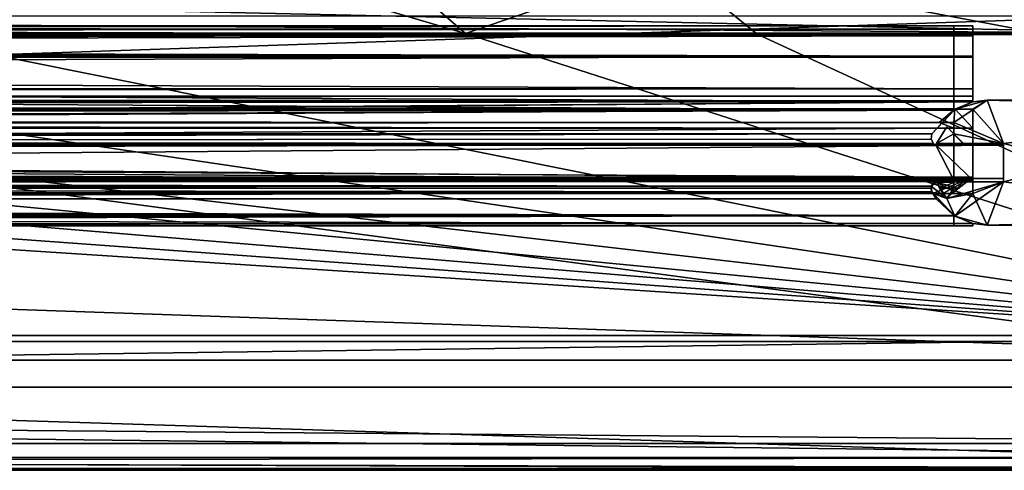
# Model space of a CAD drawing. Header units: metres. Extents: x -1204 to 0, y -809 to 0.
# Tile 54 of 118: x -189 to -71, y -804 to -750. Entities that reach past the tile are written whole.
import ezdxf

# ---------------------------------------------------------------- set-up
doc = ezdxf.new("R2010")
doc.units = ezdxf.units.M

msp = doc.modelspace()

# ---------------------------------------------------------------- linework, layer by layer
at = {"layer": 'Object 2'}
for points in [[(-317.021149, -753.244812, 90), (-570.615173, -638.481506, 90), (-10, -10, 90)], [(-10.00001, -794.032166, 90), (-317.021149, -753.244812, 90), (-10, -10, 90)], [(-95.372192, -702.010315, 107.769424), (-105.127403, -708.820801, 107.650551), (-61.035404, -750.792175, 163.059708)], [(-57.068817, -748.132385, 163.059708), (-95.372192, -702.010315, 107.769424), (-61.035404, -750.792175, 163.059708)], [(-61.035404, -750.792175, 163.059708), (-105.127403, -708.820801, 107.650551), (-90.526062, -732.367065, 135.91748)], [(-1149.262329, -743.982178, 2076.827881), (-51.719181, -751.484314, 2065.953125), (-1141.275513, -727.359314, 2097.685059)], [(-51.719181, -751.484314, 2065.953125), (-54.779949, -743.982178, 2076.827881), (-1141.275513, -727.359314, 2097.685059)], [(-61.035404, -750.792175, 163.059708), (-90.526062, -732.367065, 135.91748), (-77.483368, -742.462708, 150.082535)], [(-218.282898, -737.833801, 135.357391), (-205.986313, -751.387878, 163.059708), (-186.332962, -736.607117, 135.495819)], [(-205.986313, -751.387878, 163.059708), (-135.64946, -751.551025, 163.059708), (-186.332962, -736.607117, 135.495819)], [(-186.332962, -736.607117, 135.495819), (-135.64946, -751.551025, 163.059708), (-144.62059, -743.710754, 149.8396)], [(-111.026794, -743.107056, 149.961746), (-65.539787, -751.714417, 163.059708), (-77.483368, -742.462708, 150.082535)], [(-65.539787, -751.714417, 163.059708), (-61.035404, -750.792175, 163.059708), (-77.483368, -742.462708, 150.082535)], [(-135.64946, -751.551025, 163.059708), (-111.026794, -743.107056, 149.961746), (-144.62059, -743.710754, 149.8396)], [(-135.64946, -751.551025, 163.059708), (-100.566368, -751.633057, 163.059708), (-111.026794, -743.107056, 149.961746)], [(-100.566368, -751.633057, 163.059708), (-65.539787, -751.714417, 163.059708), (-111.026794, -743.107056, 149.961746)], [(-1149.262329, -743.982178, 2076.827881), (-1152.32312, -751.484314, 2065.953125), (-51.719181, -751.484314, 2065.953125)], [(-1149.852295, -749.425964, 2063.697266), (-54.190041, -749.425964, 2063.697266), (-1188.021118, -787.816101, 2063.697266)], [(-1188.021118, -787.816101, 2063.697266), (-54.190041, -749.425964, 2063.697266), (-16.021164, -787.816101, 2063.697266)], [(-20.4216, -788.570801, 163.059708), (-602.021118, -750.745911, 163.059708), (-1183.620728, -788.570801, 163.059708)], [(-1123.919678, -750.624207, 185.382187), (-1123.919678, -751.62677, 188.457642), (-74.641159, -750.624207, 185.382187)], [(-1123.919678, -751.62677, 188.457642), (-74.641159, -751.62677, 188.457642), (-74.641159, -750.624207, 185.382187)], [(-1123.919678, -751.004761, 184.657867), (-1123.919678, -750.624207, 185.382187), (-74.641159, -751.004761, 184.657867)], [(-1123.919678, -750.624207, 185.382187), (-74.641159, -750.624207, 185.382187), (-74.641159, -751.004761, 184.657867)], [(-1123.919678, -750.624207, 2040.739624), (-1123.919678, -751.004761, 2041.463989), (-76.91964, -750.624207, 2040.739624)], [(-1123.919678, -751.004761, 2041.463989), (-76.91964, -751.004395, 2041.463745), (-76.91964, -750.624207, 2040.739624)], [(-1123.919678, -751.626465, 2037.664551), (-1123.919678, -750.624207, 2040.739624), (-76.91964, -751.62677, 2037.664185)], [(-1123.919678, -750.624207, 2040.739624), (-76.91964, -750.624207, 2040.739624), (-76.91964, -751.62677, 2037.664185)], [(-539.828247, -750.770935, 163.059708), (-602.021118, -750.745911, 163.059708), (-20.4216, -788.570801, 163.059708)], [(-476.019775, -750.842957, 163.059708), (-539.828247, -750.770935, 163.059708), (-20.4216, -788.570801, 163.059708)], [(-411.822815, -750.949463, 163.059708), (-476.019775, -750.842957, 163.059708), (-20.4216, -788.570801, 163.059708)], [(-76.91964, -750.624207, 2040.739624), (-76.91964, -751.820801, 2040.560913), (-76.91964, -751.62677, 2037.664185)], [(-76.91964, -750.624207, 2040.739624), (-76.91964, -751.004395, 2041.463745), (-76.91964, -751.820801, 2040.560913)], [(-74.641159, -750.624207, 185.382187), (-74.641159, -751.62677, 188.457642), (-74.641159, -751.004761, 184.657867)], [(-13.021163, -790.816101, 2065.953125), (-1152.32312, -751.484314, 2065.953125), (-1191.021118, -790.816101, 2065.953125)], [(-51.719181, -751.484314, 2065.953125), (-1152.32312, -751.484314, 2065.953125), (-13.021163, -790.816101, 2065.953125)], [(-1123.919678, -751.004761, 2041.463989), (-1123.919678, -751.820801, 2041.410889), (-76.91964, -751.004395, 2041.463745)], [(-1123.919678, -751.820801, 2041.410889), (-76.91964, -751.820801, 2041.410889), (-76.91964, -751.004395, 2041.463745)], [(-1123.919678, -751.820801, 184.710861), (-1123.919678, -751.004761, 184.657867), (-74.641159, -751.820801, 184.710861)], [(-1123.919678, -751.004761, 184.657867), (-74.641159, -751.004761, 184.657867), (-74.641159, -751.820801, 184.710861)], [(-1123.919678, -754.373535, 2035.957397), (-1123.919678, -751.626465, 2037.664551), (-76.91964, -754.373535, 2035.957397)], [(-1123.919678, -751.626465, 2037.664551), (-76.91964, -751.62677, 2037.664185), (-76.91964, -754.373535, 2035.957397)], [(-1123.919678, -751.62677, 188.457642), (-1123.919678, -754.373535, 190.164413), (-74.641159, -751.62677, 188.457642)], [(-1123.919678, -754.373535, 190.164413), (-74.641159, -754.373535, 190.164413), (-74.641159, -751.62677, 188.457642)], [(-74.641159, -751.820801, 184.710861), (-74.641159, -751.820801, 185.560898), (-1123.919678, -751.820801, 184.710861)], [(-74.641159, -751.820801, 185.560898), (-1123.919678, -751.820801, 185.560898), (-1123.919678, -751.820801, 184.710861)], [(-1123.919678, -754.269958, 188.8918), (-1123.919678, -751.820801, 185.560898), (-74.641159, -754.269958, 188.8918)], [(-1123.919678, -751.820801, 185.560898), (-74.641159, -751.820801, 185.560898), (-74.641159, -754.269958, 188.8918)], [(-1123.919678, -751.820801, 2040.560913), (-1123.919678, -754.270386, 2037.229858), (-76.91964, -751.820801, 2040.560913)], [(-1123.919678, -754.270386, 2037.229858), (-76.91964, -754.269958, 2037.22998), (-76.91964, -751.820801, 2040.560913)], [(-76.91964, -751.820801, 2041.410889), (-1123.919678, -751.820801, 2041.410889), (-76.91964, -751.820801, 2040.560913)], [(-1123.919678, -751.820801, 2041.410889), (-1123.919678, -751.820801, 2040.560913), (-76.91964, -751.820801, 2040.560913)], [(-344.631775, -751.082642, 163.059708), (-411.822815, -750.949463, 163.059708), (-20.4216, -788.570801, 163.059708)], [(-20.4216, -788.570801, 163.059708), (-274.130463, -751.234314, 163.059708), (-344.631775, -751.082642, 163.059708)], [(-205.986313, -751.387878, 163.059708), (-274.130463, -751.234314, 163.059708), (-20.4216, -788.570801, 163.059708)], [(-135.64946, -751.551025, 163.059708), (-205.986313, -751.387878, 163.059708), (-20.4216, -788.570801, 163.059708)], [(-20.4216, -788.570801, 163.059708), (-100.566368, -751.633057, 163.059708), (-135.64946, -751.551025, 163.059708)], [(-65.539787, -751.714417, 163.059708), (-100.566368, -751.633057, 163.059708), (-20.4216, -788.570801, 163.059708)], [(-76.91964, -751.004395, 2041.463745), (-76.91964, -751.820801, 2041.410889), (-76.91964, -751.820801, 2040.560913)], [(-76.91964, -751.820801, 2040.560913), (-76.91964, -754.269958, 2037.22998), (-76.91964, -751.62677, 2037.664185)], [(-76.91964, -751.62677, 2037.664185), (-76.91964, -754.269958, 2037.22998), (-76.91964, -754.373535, 2035.957397)], [(-74.641159, -751.62677, 188.457642), (-74.641159, -751.820801, 185.560898), (-74.641159, -751.004761, 184.657867)], [(-74.641159, -751.004761, 184.657867), (-74.641159, -751.820801, 185.560898), (-74.641159, -751.820801, 184.710861)], [(-74.641159, -751.820801, 185.560898), (-74.641159, -751.62677, 188.457642), (-74.641159, -754.269958, 188.8918)], [(-74.641159, -751.62677, 188.457642), (-74.641159, -754.373535, 190.164413), (-74.641159, -754.269958, 188.8918)], [(-10.00001, -794.032166, 90), (-317.021149, -794.032166, 90), (-317.021149, -753.244812, 90)], [(-1123.919678, -758.187866, 187.568405), (-1123.919678, -754.269958, 188.8918), (-74.641159, -758.187866, 187.568405)], [(-1123.919678, -754.269958, 188.8918), (-74.641159, -754.269958, 188.8918), (-74.641159, -758.187866, 187.568405)], [(-1123.919678, -754.270386, 2037.229858), (-1123.919678, -758.187866, 2038.553345), (-76.91964, -754.269958, 2037.22998)], [(-1123.919678, -758.187866, 2038.553345), (-76.91964, -758.187866, 2038.553345), (-76.91964, -754.269958, 2037.22998)], [(-593.41687, -763.453979, 191.765549), (-74.641159, -759.770447, 191.116043), (-1123.919678, -754.373535, 190.164413)], [(-1123.919678, -754.373535, 190.164413), (-74.641159, -759.770447, 191.116043), (-74.641159, -754.373535, 190.164413)], [(-76.91964, -754.373535, 2035.957397), (-76.91964, -760.737488, 2034.835205), (-1123.919678, -754.373535, 2035.957397)], [(-76.91964, -760.737488, 2034.835205), (-1123.919678, -764.755188, 2034.126831), (-1123.919678, -754.373535, 2035.957397)], [(-76.91964, -754.269958, 2037.22998), (-76.91964, -758.187866, 2038.553345), (-76.91964, -754.373535, 2035.957397)], [(-76.91964, -754.373535, 2035.957397), (-76.91964, -758.187866, 2038.553345), (-76.91964, -760.737488, 2034.835205)], [(-74.641159, -754.269958, 188.8918), (-74.641159, -754.373535, 190.164413), (-74.641159, -758.187866, 187.568405)], [(-74.641159, -754.373535, 190.164413), (-74.641159, -759.770447, 191.116043), (-74.641159, -758.187866, 187.568405)], [(-74.641159, -759.078247, 186.296738), (-1123.919678, -759.078247, 186.296738), (-74.641159, -758.187866, 187.568405)], [(-1123.919678, -759.078247, 186.296738), (-1123.919678, -758.187866, 187.568405), (-74.641159, -758.187866, 187.568405)], [(-76.91964, -759.078247, 2039.825073), (-76.91964, -758.187866, 2038.553345), (-1123.919678, -759.078247, 2039.825073)], [(-76.91964, -758.187866, 2038.553345), (-1123.919678, -758.187866, 2038.553345), (-1123.919678, -759.078247, 2039.825073)], [(-1123.919678, -759.620789, 184.576035), (-1123.919678, -759.078247, 186.296738), (-74.641159, -759.620789, 184.576035)], [(-1123.919678, -759.078247, 186.296738), (-74.641159, -759.078247, 186.296738), (-74.641159, -759.620789, 184.576035)], [(-1123.919678, -759.078247, 2039.825073), (-1123.919678, -759.620789, 2041.545776), (-76.91964, -759.078247, 2039.825073)], [(-1123.919678, -759.620789, 2041.545776), (-76.91964, -759.620789, 2041.545776), (-76.91964, -759.078247, 2039.825073)], [(-76.91964, -758.187866, 2038.553345), (-76.91964, -759.078247, 2039.825073), (-76.91964, -760.737488, 2034.835205)], [(-76.91964, -760.737488, 2034.835205), (-76.91964, -759.078247, 2039.825073), (-76.91964, -759.620789, 2041.545776)], [(-74.641159, -758.187866, 187.568405), (-74.641159, -759.770447, 191.116043), (-74.641159, -759.078247, 186.296738)], [(-74.641159, -759.770447, 191.116043), (-74.641159, -759.620789, 184.576035), (-74.641159, -759.078247, 186.296738)], [(-74.641159, -759.620789, 166.060898), (-1123.919678, -759.620789, 166.060898), (-74.641159, -759.620789, 184.576035)], [(-1123.919678, -759.620789, 166.060898), (-1123.919678, -759.620789, 184.576035), (-74.641159, -759.620789, 184.576035)], [(-1123.919678, -760.602539, 163.762939), (-1123.919678, -759.620789, 166.060898), (-74.641159, -759.770447, 165.075317)], [(-1123.919678, -759.620789, 166.060898), (-74.641159, -759.620789, 166.060898), (-74.641159, -759.770447, 165.075317)], [(-76.91964, -759.620789, 2060.060791), (-1123.919678, -759.620789, 2060.060791), (-76.91964, -760.602539, 2062.358887)], [(-1123.919678, -759.620789, 2060.060791), (-1123.919678, -761.697449, 2063.060791), (-76.91964, -760.602539, 2062.358887)], [(-76.91964, -759.620789, 2060.060791), (-76.91964, -759.620789, 2041.545776), (-1123.919678, -759.620789, 2060.060791)], [(-76.91964, -759.620789, 2041.545776), (-1123.919678, -759.620789, 2041.545776), (-1123.919678, -759.620789, 2060.060791)], [(-1123.919678, -760.602539, 163.762939), (-74.641159, -759.770447, 165.075317), (-76.751411, -760.634094, 163.732895)], [(-593.41687, -763.453979, 191.765549), (-566.941956, -763.453979, 191.765549), (-74.641159, -759.770447, 191.116043)], [(-566.941956, -763.453979, 191.765549), (-76.788338, -760.656189, 191.272217), (-74.641159, -759.770447, 191.116043)], [(-72.909111, -759.570801, 2063.217529), (-76.91964, -762.256775, 2063.217529), (-70.91964, -764.770813, 2063.217529)], [(-72.909111, -759.570801, 2063.217529), (-76.786171, -760.654968, 2063.217529), (-76.91964, -762.256775, 2063.217529)], [(-76.91964, -760.737488, 2034.835205), (-76.91964, -759.620789, 2041.545776), (-76.91964, -760.737488, 2062.482178)], [(-76.91964, -759.620789, 2041.545776), (-76.91964, -759.620789, 2060.060791), (-76.91964, -760.737488, 2062.482178)], [(-76.91964, -760.737488, 2062.482178), (-76.91964, -759.620789, 2060.060791), (-76.91964, -760.602539, 2062.358887)], [(-76.788338, -760.656189, 191.272217), (-76.786171, -760.654968, 2063.217529), (-74.641159, -759.770447, 191.116043)], [(-76.786171, -760.654968, 2063.217529), (-72.909111, -759.570801, 2063.217529), (-74.641159, -759.770447, 191.116043)], [(-76.751411, -760.634094, 163.732895), (-74.641159, -759.770447, 165.075317), (-72.909111, -759.570801, 163.732895)], [(-74.641159, -760.634094, 163.732895), (-76.751411, -760.634094, 163.732895), (-72.909111, -759.570801, 163.732895)], [(-74.641159, -759.770447, 191.116043), (-72.909111, -759.570801, 2063.217529), (-72.909111, -759.570801, 163.732895)], [(-74.641159, -759.770447, 165.075317), (-74.641159, -759.770447, 191.116043), (-72.909111, -759.570801, 163.732895)], [(-74.641159, -760.634094, 163.732895), (-72.909111, -759.570801, 163.732895), (-70.91964, -764.770813, 163.732895)], [(-74.641159, -759.770447, 191.116043), (-74.641159, -759.770447, 165.075317), (-74.641159, -759.620789, 184.576035)], [(-74.641159, -759.770447, 165.075317), (-74.641159, -759.620789, 166.060898), (-74.641159, -759.620789, 184.576035)], [(-32.4216, -759.570801, 2063.217529), (-72.909111, -759.570801, 2063.217529), (-36.419636, -760.570801, 2063.217529)], [(-36.419636, -760.570801, 2063.217529), (-72.909111, -759.570801, 2063.217529), (-70.91964, -764.770813, 2063.217529)], [(-36.419636, -760.570801, 163.732895), (-72.909111, -759.570801, 163.732895), (-32.4216, -759.570801, 163.732895)], [(-72.909111, -759.570801, 163.732895), (-36.419636, -760.570801, 163.732895), (-70.91964, -764.770813, 163.732895)], [(-72.909111, -759.570801, 163.732895), (-72.909111, -759.570801, 2063.217529), (-32.4216, -759.570801, 163.732895)], [(-72.909111, -759.570801, 2063.217529), (-32.4216, -759.570801, 2063.217529), (-32.4216, -759.570801, 163.732895)], [(-1123.919678, -761.697388, 163.060898), (-1123.919678, -760.602539, 163.762939), (-76.751411, -760.634094, 163.732895)], [(-1123.919678, -761.697449, 2063.060791), (-76.91964, -760.737488, 2062.482178), (-76.91964, -760.602539, 2062.358887)], [(-1123.919678, -761.697388, 163.060898), (-76.751411, -760.634094, 163.732895), (-74.641159, -762.933899, 162.8629)], [(-78.664642, -762.256775, 2063.217529), (-76.91964, -760.737488, 2062.482178), (-1123.919678, -761.697449, 2063.060791)], [(-76.91964, -760.737488, 2034.835205), (-79.548393, -763.582275, 2034.333618), (-1123.919678, -764.755188, 2034.126831)], [(-76.788338, -760.656189, 191.272217), (-566.941956, -763.453979, 191.765549), (-79.548393, -763.582275, 191.788162)], [(-76.91964, -760.737488, 2034.835205), (-76.788338, -760.656189, 191.272217), (-79.548393, -763.582275, 2034.333618)], [(-76.788338, -760.656189, 191.272217), (-79.548393, -763.582275, 191.788162), (-79.548393, -763.582275, 2034.333618)], [(-76.91964, -760.737488, 2062.482178), (-78.664642, -762.256775, 2063.217529), (-76.786171, -760.654968, 2063.217529)], [(-76.786171, -760.654968, 2063.217529), (-78.664642, -762.256775, 2063.217529), (-76.91964, -762.256775, 2063.217529)], [(-76.91964, -760.737488, 2062.482178), (-76.786171, -760.654968, 2063.217529), (-76.91964, -760.737488, 2034.835205)], [(-76.786171, -760.654968, 2063.217529), (-76.788338, -760.656189, 191.272217), (-76.91964, -760.737488, 2034.835205)], [(-74.641159, -762.933899, 162.8629), (-76.751411, -760.634094, 163.732895), (-74.641159, -760.634094, 163.732895)], [(-74.641159, -762.933899, 162.8629), (-74.641159, -760.634094, 163.732895), (-74.641159, -764.770813, 163.732895)], [(-74.641159, -764.770813, 163.732895), (-74.641159, -760.634094, 163.732895), (-70.91964, -764.770813, 163.732895)], [(-70.91964, -764.770813, 2063.217529), (-70.91964, -769.370789, 2063.217529), (-36.419636, -760.570801, 2063.217529)], [(-70.91964, -769.370789, 2063.217529), (-36.419636, -773.570801, 2063.217529), (-36.419636, -760.570801, 2063.217529)], [(-36.419636, -760.570801, 163.732895), (-36.419636, -773.570801, 163.732895), (-70.91964, -764.770813, 163.732895)], [(-1123.919678, -762.933899, 162.8629), (-1123.919678, -761.697388, 163.060898), (-74.641159, -762.933899, 162.8629)], [(-1123.919678, -762.933899, 2063.258789), (-78.664642, -762.256775, 2063.217529), (-1123.919678, -761.697449, 2063.060791)], [(-78.664642, -762.256775, 2063.217529), (-1123.919678, -762.933899, 2063.258789), (-76.91964, -762.933899, 2063.258789)], [(-78.977776, -764.742432, 191.992737), (-77.770744, -762.756531, 191.642578), (-78.977776, -764.742432, 2034.129028)], [(-77.770744, -762.756531, 191.642578), (-77.770744, -762.756531, 2034.479248), (-78.977776, -764.742432, 2034.129028)], [(-75.772171, -764.755188, 191.99498), (-77.770744, -762.756531, 191.642578), (-78.977776, -764.742432, 191.992737)], [(-78.977776, -764.742432, 2034.129028), (-77.770744, -762.756531, 2034.479248), (-76.91964, -763.607666, 2034.329102)], [(-76.91964, -762.256775, 2063.217529), (-78.664642, -762.256775, 2063.217529), (-76.91964, -762.933899, 2063.258789)], [(-77.770744, -762.756531, 2034.479248), (-77.770744, -762.756531, 191.642578), (-76.91964, -763.607666, 2034.329102)], [(-77.770744, -762.756531, 191.642578), (-75.772171, -764.755188, 191.99498), (-76.91964, -763.607666, 2034.329102)], [(-76.91964, -762.256775, 2063.217529), (-76.91964, -762.933899, 2063.258789), (-76.91964, -763.607666, 2063.217529)], [(-70.91964, -764.770813, 2063.217529), (-76.91964, -762.256775, 2063.217529), (-76.91964, -763.607666, 2063.217529)], [(-74.641159, -762.933899, 162.8629), (-74.641159, -768.796997, 162.8629), (-1123.919678, -762.933899, 162.8629)], [(-74.641159, -768.796997, 162.8629), (-1123.919678, -768.796997, 162.8629), (-1123.919678, -762.933899, 162.8629)], [(-76.91964, -768.796997, 2063.258789), (-76.91964, -762.933899, 2063.258789), (-1123.919678, -768.796997, 2063.258789)], [(-76.91964, -762.933899, 2063.258789), (-1123.919678, -762.933899, 2063.258789), (-1123.919678, -768.796997, 2063.258789)], [(-79.548393, -763.582275, 2034.333618), (-79.641159, -764.25061, 2034.21582), (-1123.919678, -764.755188, 2034.126831)], [(-566.941956, -763.453979, 191.765549), (-566.290894, -764.488098, 191.947891), (-79.548393, -763.582275, 191.788162)], [(-79.548393, -763.582275, 191.788162), (-566.290894, -764.488098, 191.947891), (-79.641159, -764.25061, 191.906021)], [(-79.548393, -763.582275, 2034.333618), (-79.548393, -763.582275, 191.788162), (-79.641159, -764.25061, 2034.21582)], [(-79.548393, -763.582275, 191.788162), (-79.641159, -764.25061, 191.906021), (-79.641159, -764.25061, 2034.21582)], [(-78.977776, -764.742432, 2034.129028), (-76.91964, -763.607666, 2034.329102), (-76.91964, -764.755188, 2034.126831)], [(-76.91964, -762.933899, 2063.258789), (-76.91964, -768.796997, 2063.258789), (-76.91964, -763.607666, 2063.217529)], [(-76.91964, -763.607666, 2034.329102), (-75.772171, -764.755188, 191.99498), (-75.756523, -764.770813, 2063.217529)], [(-75.756523, -764.770813, 2063.217529), (-76.91964, -763.607666, 2063.217529), (-76.91964, -763.607666, 2034.329102)], [(-76.91964, -763.607666, 2034.329102), (-76.91964, -763.607666, 2063.217529), (-76.91964, -764.755188, 2034.126831)], [(-76.91964, -763.607666, 2063.217529), (-76.91964, -768.796997, 2063.258789), (-76.91964, -764.755188, 2034.126831)], [(-76.91964, -763.607666, 2063.217529), (-75.756523, -764.770813, 2063.217529), (-70.91964, -764.770813, 2063.217529)], [(-74.641159, -762.933899, 162.8629), (-74.641159, -764.770813, 163.732895), (-74.641159, -768.796997, 162.8629)], [(-1123.919678, -764.755188, 2034.126831), (-79.641159, -764.25061, 2034.21582), (-79.371117, -764.755188, 2034.126831)], [(-1123.919678, -769.180786, 2032.154541), (-1123.919678, -764.755188, 2034.126831), (-76.91964, -769.180786, 2032.154541)], [(-1123.919678, -764.755188, 2034.126831), (-79.112511, -764.863403, 2034.107178), (-76.91964, -769.180786, 2032.154541)], [(-79.371117, -764.755188, 2034.126831), (-79.289848, -764.82666, 2034.114014), (-1123.919678, -764.755188, 2034.126831)], [(-79.289848, -764.82666, 2034.114014), (-79.112511, -764.863403, 2034.107178), (-1123.919678, -764.755188, 2034.126831)], [(-574.919617, -764.976685, 2028.717529), (-70.91964, -764.976685, 2028.717529), (-574.919617, -764.976685, 197.717575)], [(-70.91964, -764.976685, 2028.717529), (-70.91964, -764.976685, 197.717575), (-574.919617, -764.976685, 197.717575)], [(-70.91964, -768.976685, 2028.717529), (-70.91964, -764.976685, 2028.717529), (-574.919617, -768.976685, 2028.717529)], [(-70.91964, -764.976685, 2028.717529), (-574.919617, -764.976685, 2028.717529), (-574.919617, -768.976685, 2028.717529)], [(-574.919617, -768.976685, 197.717575), (-574.919617, -764.976685, 197.717575), (-70.91964, -768.976685, 197.717575)], [(-574.919617, -764.976685, 197.717575), (-70.91964, -764.976685, 197.717575), (-70.91964, -768.976685, 197.717575)], [(-566.193787, -764.755188, 191.99498), (-566.780457, -765.871643, 192.258545), (-79.289848, -764.82666, 192.007797)], [(-79.289848, -764.82666, 192.007797), (-566.780457, -765.871643, 192.258545), (-79.112511, -764.863403, 192.014603)], [(-566.780457, -765.871643, 192.258545), (-74.641159, -769.180786, 193.96727), (-79.112511, -764.863403, 192.014603)], [(-566.290894, -764.488098, 191.947891), (-79.371117, -764.755188, 191.99498), (-79.641159, -764.25061, 191.906021)], [(-566.290894, -764.488098, 191.947891), (-566.193787, -764.755188, 191.99498), (-79.371117, -764.755188, 191.99498)], [(-79.371117, -764.755188, 191.99498), (-566.193787, -764.755188, 191.99498), (-79.289848, -764.82666, 192.007797)], [(-79.641159, -764.25061, 2034.21582), (-79.641159, -764.25061, 191.906021), (-79.371117, -764.755188, 2034.126831)], [(-79.641159, -764.25061, 191.906021), (-79.371117, -764.755188, 191.99498), (-79.371117, -764.755188, 2034.126831)], [(-79.371117, -764.755188, 2034.126831), (-79.371117, -764.755188, 191.99498), (-79.289848, -764.82666, 2034.114014)], [(-79.371117, -764.755188, 191.99498), (-79.289848, -764.82666, 192.007797), (-79.289848, -764.82666, 2034.114014)], [(-79.289848, -764.82666, 2034.114014), (-79.289848, -764.82666, 192.007797), (-79.112511, -764.863403, 2034.107178)], [(-79.289848, -764.82666, 192.007797), (-79.112511, -764.863403, 192.014603), (-79.112511, -764.863403, 2034.107178)], [(-79.112511, -764.863403, 2034.107178), (-79.112511, -764.863403, 192.014603), (-78.982918, -764.755188, 191.99498)], [(-79.112511, -764.863403, 2034.107178), (-78.982918, -764.755188, 191.99498), (-78.982918, -764.755188, 2034.126831)], [(-75.756523, -764.770813, 191.997742), (-78.982918, -764.755188, 191.99498), (-79.112511, -764.863403, 192.014603)], [(-76.91964, -769.180786, 2032.154541), (-79.112511, -764.863403, 2034.107178), (-76.91964, -764.755188, 2034.126831)], [(-79.112511, -764.863403, 2034.107178), (-78.982918, -764.755188, 2034.126831), (-76.91964, -764.755188, 2034.126831)], [(-79.112511, -764.863403, 192.014603), (-74.641159, -769.180786, 193.96727), (-74.641159, -764.770813, 191.997742)], [(-74.641159, -764.770813, 191.997742), (-75.756523, -764.770813, 191.997742), (-79.112511, -764.863403, 192.014603)], [(-78.982918, -764.755188, 191.99498), (-78.977776, -764.742432, 191.992737), (-78.982918, -764.755188, 2034.126831)], [(-78.982918, -764.755188, 2034.126831), (-78.977776, -764.742432, 191.992737), (-78.977776, -764.742432, 2034.129028)], [(-78.982918, -764.755188, 191.99498), (-75.772171, -764.755188, 191.99498), (-78.977776, -764.742432, 191.992737)], [(-78.982918, -764.755188, 2034.126831), (-78.977776, -764.742432, 2034.129028), (-76.91964, -764.755188, 2034.126831)], [(-75.756523, -764.770813, 191.997742), (-75.772171, -764.755188, 191.99498), (-78.982918, -764.755188, 191.99498)], [(-76.91964, -764.755188, 2034.126831), (-76.91964, -768.796997, 2063.258789), (-76.91964, -769.180786, 2032.154541)], [(-75.772171, -764.755188, 191.99498), (-75.756523, -764.770813, 191.997742), (-75.756523, -764.770813, 2063.217529)], [(-75.756523, -764.770813, 191.997742), (-74.641159, -764.770813, 191.997742), (-75.756523, -764.770813, 2063.217529)], [(-74.641159, -764.770813, 191.997742), (-70.91964, -764.770813, 2063.217529), (-75.756523, -764.770813, 2063.217529)], [(-74.641159, -764.770813, 163.732895), (-70.91964, -764.770813, 163.732895), (-74.641159, -764.770813, 191.997742)], [(-70.91964, -764.770813, 163.732895), (-70.91964, -764.770813, 2063.217529), (-74.641159, -764.770813, 191.997742)], [(-74.641159, -764.770813, 163.732895), (-74.641159, -764.770813, 191.997742), (-74.641159, -768.796997, 162.8629)], [(-74.641159, -768.796997, 162.8629), (-74.641159, -764.770813, 191.997742), (-74.641159, -769.180786, 193.96727)], [(-70.91964, -764.770813, 163.732895), (-70.91964, -769.370789, 163.732895), (-70.91964, -764.770813, 2063.217529)], [(-70.91964, -769.370789, 163.732895), (-70.91964, -769.370789, 2063.217529), (-70.91964, -764.770813, 2063.217529)], [(-70.91964, -764.770813, 163.732895), (-36.419636, -773.570801, 163.732895), (-70.91964, -769.370789, 163.732895)], [(-70.91964, -764.976685, 2028.717529), (-70.91964, -768.976685, 2028.717529), (-70.91964, -764.976685, 197.717575)], [(-70.91964, -768.976685, 2028.717529), (-70.91964, -768.976685, 197.717575), (-70.91964, -764.976685, 197.717575)], [(-574.919617, -769.180786, 193.96727), (-74.641159, -769.180786, 193.96727), (-566.780457, -765.871643, 192.258545)], [(-79.429832, -770.780334, 163.732895), (-1123.919678, -769.746033, 163.034302), (-74.641159, -768.796997, 162.8629)], [(-1123.919678, -769.746033, 163.034302), (-1123.919678, -768.796997, 162.8629), (-74.641159, -768.796997, 162.8629)], [(-1123.919678, -768.796997, 2063.258789), (-1123.919678, -769.746033, 2063.087402), (-76.91964, -768.796997, 2063.258789)], [(-1123.919678, -769.746033, 2063.087402), (-79.237404, -769.283936, 2063.217529), (-76.91964, -768.796997, 2063.258789)], [(-1123.919678, -769.180786, 2032.154541), (-76.91964, -769.180786, 2032.154541), (-594.813293, -769.180786, 2027.765503)], [(-79.289848, -769.314941, 2063.21167), (-79.237404, -769.283936, 2063.217529), (-1123.919678, -769.746033, 2063.087402)], [(-1123.919678, -769.746033, 2063.087402), (-79.641205, -769.891174, 2063.0271), (-79.289848, -769.314941, 2063.21167)], [(-1123.919678, -771.412598, 164.893173), (-1123.919678, -769.746033, 163.034302), (-79.429832, -770.780334, 163.732895)], [(-1123.919678, -771.412598, 2061.228516), (-79.548393, -770.559387, 2062.601074), (-1123.919678, -769.746033, 2063.087402)], [(-79.548393, -770.559387, 2062.601074), (-79.641205, -769.891174, 2063.0271), (-1123.919678, -769.746033, 2063.087402)], [(-594.813293, -769.180786, 2027.765503), (-76.91964, -769.180786, 2032.154541), (-574.919678, -769.180786, 2027.765503)], [(-76.91964, -769.180786, 2032.154541), (-76.91964, -769.180786, 2015.95459), (-574.919678, -769.180786, 2027.765503)], [(-574.919678, -769.180786, 2027.765503), (-76.91964, -769.180786, 2015.95459), (-574.919678, -769.180786, 2015.95459)], [(-76.91964, -769.180786, 2015.95459), (-79.215881, -769.2771, 2015.525879), (-574.919678, -769.180786, 2015.95459)], [(-79.215881, -769.2771, 2015.525879), (-574.919678, -769.460754, 2015.263062), (-574.919678, -769.180786, 2015.95459)], [(-79.215881, -769.2771, 2015.525879), (-79.289848, -769.314941, 2015.4552), (-574.919678, -769.460754, 2015.263062)], [(-79.289848, -769.314941, 2015.4552), (-79.6409, -769.889771, 2014.996094), (-574.919678, -769.460754, 2015.263062)], [(-574.919678, -769.460754, 2015.263062), (-79.6409, -769.889771, 2014.996094), (-566.780457, -770.081665, 2014.958496)], [(-70.91964, -768.976685, 197.717575), (-70.91964, -768.976685, 2028.717529), (-574.919617, -768.976685, 197.717575)], [(-70.91964, -768.976685, 2028.717529), (-574.919617, -768.976685, 2028.717529), (-574.919617, -768.976685, 197.717575)], [(-74.641159, -769.180786, 210.167221), (-574.919617, -769.180786, 210.167221), (-79.215881, -769.2771, 210.595917)], [(-574.919617, -769.180786, 210.167221), (-574.919617, -769.460754, 210.858795), (-79.215881, -769.2771, 210.595917)], [(-74.641159, -769.180786, 193.96727), (-574.919617, -769.180786, 193.96727), (-74.641159, -769.180786, 210.167221)], [(-574.919617, -769.180786, 193.96727), (-574.919617, -769.180786, 210.167221), (-74.641159, -769.180786, 210.167221)], [(-79.215881, -769.2771, 210.595917), (-574.919617, -769.460754, 210.858795), (-79.289848, -769.314941, 210.66658)], [(-574.919617, -769.460754, 210.858795), (-79.6409, -769.889771, 211.125717), (-79.289848, -769.314941, 210.66658)], [(-79.6409, -769.889771, 211.125717), (-574.919617, -769.460754, 210.858795), (-566.780457, -770.081665, 211.163254)], [(-79.641205, -769.891174, 2063.0271), (-79.641159, -769.891052, 2063.217529), (-79.289848, -769.314941, 2063.21167)], [(-79.641159, -769.891052, 2063.217529), (-79.289848, -769.314941, 2063.217529), (-79.289848, -769.314941, 2063.21167)], [(-79.289848, -769.314941, 2063.217529), (-79.641159, -769.891052, 2063.217529), (-78.977776, -769.39917, 2063.217529)], [(-78.977776, -769.39917, 2063.217529), (-79.641159, -769.891052, 2063.217529), (-77.770744, -771.385071, 2063.217529)], [(-79.6409, -769.889771, 211.125717), (-79.6409, -769.889771, 2014.996094), (-79.289848, -769.314941, 210.66658)], [(-79.6409, -769.889771, 2014.996094), (-79.289848, -769.314941, 2015.4552), (-79.289848, -769.314941, 210.66658)], [(-74.641159, -768.796997, 162.8629), (-78.246689, -770.780334, 163.732895), (-79.429832, -770.780334, 163.732895)], [(-79.215881, -769.2771, 2015.525879), (-79.215881, -769.2771, 210.595917), (-79.289848, -769.314941, 210.66658)], [(-79.289848, -769.314941, 210.66658), (-79.289848, -769.314941, 2015.4552), (-79.215881, -769.2771, 2015.525879)], [(-79.289848, -769.314941, 2063.217529), (-79.237404, -769.283936, 2063.217529), (-79.289848, -769.314941, 2063.21167)], [(-79.09462, -769.283936, 2063.217529), (-79.289848, -769.314941, 2063.217529), (-78.977776, -769.39917, 2063.217529)], [(-79.09462, -769.283936, 2063.217529), (-79.237404, -769.283936, 2063.217529), (-79.289848, -769.314941, 2063.217529)], [(-76.91964, -768.796997, 2063.258789), (-79.237404, -769.283936, 2063.217529), (-79.09462, -769.283936, 2063.217529)], [(-79.215881, -769.2771, 210.595917), (-79.11161, -769.278503, 210.598846), (-74.641159, -769.180786, 210.167221)], [(-79.11161, -769.278503, 2015.522949), (-79.215881, -769.2771, 2015.525879), (-76.91964, -769.180786, 2015.95459)], [(-79.11161, -769.278503, 2015.522949), (-79.11161, -769.278503, 210.598846), (-79.215881, -769.2771, 2015.525879)], [(-79.11161, -769.278503, 210.598846), (-79.215881, -769.2771, 210.595917), (-79.215881, -769.2771, 2015.525879)], [(-79.11161, -769.278503, 210.598846), (-74.641159, -769.370789, 210.751572), (-74.641159, -769.180786, 210.167221)], [(-76.91964, -769.460754, 2015.263062), (-79.11161, -769.278503, 2015.522949), (-76.91964, -769.180786, 2015.95459)], [(-78.977776, -769.39917, 210.78862), (-79.11161, -769.278503, 210.598846), (-78.977776, -769.39917, 2015.33313)], [(-79.11161, -769.278503, 210.598846), (-79.11161, -769.278503, 2015.522949), (-78.977776, -769.39917, 2015.33313)], [(-74.641159, -769.370789, 210.751572), (-79.11161, -769.278503, 210.598846), (-75.756523, -769.370789, 210.751572)], [(-79.11161, -769.278503, 210.598846), (-78.977776, -769.39917, 210.78862), (-75.756523, -769.370789, 210.751572)], [(-76.91964, -769.460754, 2015.263062), (-78.977776, -769.39917, 2015.33313), (-79.11161, -769.278503, 2015.522949)], [(-79.09462, -769.283936, 2063.217529), (-78.977776, -769.39917, 2063.193604), (-76.91964, -768.796997, 2063.258789)], [(-78.977776, -769.39917, 2063.217529), (-78.977776, -769.39917, 2063.193604), (-79.09462, -769.283936, 2063.217529)], [(-78.977776, -769.39917, 2063.193604), (-76.91964, -770.533936, 2062.622803), (-76.91964, -768.796997, 2063.258789)], [(-75.756523, -769.370789, 210.751572), (-78.977776, -769.39917, 210.78862), (-76.526184, -770.140503, 211.166428)], [(-78.977776, -769.39917, 2063.217529), (-77.770744, -771.385071, 2063.217529), (-78.977776, -769.39917, 2063.193604)], [(-77.770744, -771.385071, 2063.217529), (-77.770744, -771.385071, 2061.332764), (-78.977776, -769.39917, 2063.193604)], [(-78.63858, -770.140503, 2014.955322), (-78.63858, -770.140503, 211.166428), (-78.977776, -769.39917, 210.78862)], [(-78.977776, -769.39917, 210.78862), (-78.977776, -769.39917, 2015.33313), (-78.63858, -770.140503, 2014.955322)], [(-78.977776, -769.39917, 210.78862), (-78.63858, -770.140503, 211.166428), (-76.526184, -770.140503, 211.166428)], [(-78.977776, -769.39917, 2063.193604), (-77.770744, -771.385071, 2061.332764), (-76.91964, -770.533936, 2062.622803)], [(-78.63858, -770.140503, 2014.955322), (-78.977776, -769.39917, 2015.33313), (-76.91964, -769.460754, 2015.263062)], [(-76.91964, -770.140503, 2014.955322), (-78.63858, -770.140503, 2014.955322), (-76.91964, -769.460754, 2015.263062)], [(-77.166, -770.780334, 163.732895), (-78.246689, -770.780334, 163.732895), (-74.641159, -768.796997, 162.8629)], [(-77.770744, -771.385071, 2063.217529), (-75.756523, -769.370789, 2063.217529), (-76.91964, -770.533936, 2062.622803)], [(-75.756523, -769.370789, 2063.217529), (-77.770744, -771.385071, 2063.217529), (-70.91964, -769.370789, 2063.217529)], [(-77.770744, -771.385071, 2063.217529), (-76.785286, -773.487183, 2063.217529), (-70.91964, -769.370789, 2063.217529)], [(-74.641159, -770.780334, 163.732895), (-77.166, -770.780334, 163.732895), (-74.641159, -768.796997, 162.8629)], [(-76.91964, -768.796997, 2063.258789), (-76.91964, -770.533936, 2062.622803), (-76.91964, -769.180786, 2032.154541)], [(-76.91964, -770.533936, 2014.959473), (-76.91964, -770.140503, 2014.955322), (-76.91964, -769.180786, 2032.154541)], [(-76.91964, -770.140503, 2014.955322), (-76.91964, -769.460754, 2015.263062), (-76.91964, -769.180786, 2032.154541)], [(-76.91964, -769.180786, 2032.154541), (-76.91964, -769.460754, 2015.263062), (-76.91964, -769.180786, 2015.95459)], [(-76.91964, -769.180786, 2032.154541), (-76.91964, -770.533936, 2062.622803), (-76.91964, -770.533936, 2014.959473)], [(-76.91964, -770.533936, 2062.622803), (-75.756523, -769.370789, 2063.217529), (-76.91964, -770.533936, 2014.959473)], [(-75.756523, -769.370789, 2063.217529), (-76.526184, -770.140503, 211.166428), (-76.91964, -770.533936, 2014.959473)], [(-70.91964, -769.370789, 2063.217529), (-76.785286, -773.487183, 2063.217529), (-72.909111, -774.570801, 2063.217529)], [(-75.756523, -769.370789, 2063.217529), (-75.756523, -769.370789, 210.751572), (-76.526184, -770.140503, 211.166428)], [(-75.756523, -769.370789, 210.751572), (-75.756523, -769.370789, 2063.217529), (-74.641159, -769.370789, 210.751572)], [(-75.756523, -769.370789, 2063.217529), (-70.91964, -769.370789, 2063.217529), (-74.641159, -769.370789, 210.751572)], [(-74.641159, -769.180786, 193.96727), (-74.641159, -769.370789, 163.732895), (-74.641159, -768.796997, 162.8629)], [(-74.641159, -769.370789, 163.732895), (-74.641159, -770.780334, 163.732895), (-74.641159, -768.796997, 162.8629)], [(-74.641159, -769.180786, 210.167221), (-74.641159, -769.370789, 210.751572), (-74.641159, -769.180786, 193.96727)], [(-74.641159, -769.370789, 210.751572), (-74.641159, -769.370789, 163.732895), (-74.641159, -769.180786, 193.96727)], [(-74.641159, -769.370789, 210.751572), (-70.91964, -769.370789, 2063.217529), (-70.91964, -769.370789, 163.732895)], [(-70.91964, -769.370789, 163.732895), (-74.641159, -769.370789, 163.732895), (-74.641159, -769.370789, 210.751572)], [(-70.91964, -769.370789, 163.732895), (-72.909111, -774.570801, 163.732895), (-74.641159, -770.780334, 163.732895)], [(-74.641159, -770.780334, 163.732895), (-74.641159, -769.370789, 163.732895), (-70.91964, -769.370789, 163.732895)], [(-70.91964, -769.370789, 2063.217529), (-72.909111, -774.570801, 2063.217529), (-36.419636, -773.570801, 2063.217529)], [(-36.419636, -773.570801, 163.732895), (-72.909111, -774.570801, 163.732895), (-70.91964, -769.370789, 163.732895)], [(-1123.919678, -771.412598, 2061.228516), (-79.029915, -771.412598, 2061.228516), (-79.548393, -770.559387, 2062.601074)], [(-79.029915, -771.412598, 164.893173), (-1123.919678, -771.412598, 164.893173), (-79.429832, -770.780334, 163.732895)], [(-566.290894, -771.46521, 2015.18396), (-79.548393, -770.559387, 2014.961548), (-566.807129, -772.310364, 2015.693604)], [(-79.548393, -770.559387, 2014.961548), (-76.91964, -773.404114, 2017.498291), (-566.807129, -772.310364, 2015.693604)], [(-79.548393, -770.559387, 211.160233), (-566.290894, -771.46521, 210.937866), (-566.807068, -772.310364, 210.428162)], [(-76.87915, -773.429565, 208.473007), (-79.548393, -770.559387, 211.160233), (-566.807068, -772.310364, 210.428162)], [(-566.780457, -770.081665, 211.163254), (-566.661438, -770.140503, 211.166428), (-79.6409, -769.889771, 211.125717)], [(-79.6409, -769.889771, 2014.996094), (-566.661438, -770.140503, 2014.955322), (-566.780457, -770.081665, 2014.958496)], [(-566.661438, -770.140503, 211.166428), (-79.661987, -770.140503, 211.166428), (-79.6409, -769.889771, 211.125717)], [(-79.6409, -769.889771, 2014.996094), (-79.661987, -770.140503, 2014.955322), (-566.661438, -770.140503, 2014.955322)], [(-79.661987, -770.140503, 211.166428), (-566.661438, -770.140503, 211.166428), (-79.548393, -770.559387, 211.160233)], [(-566.661438, -770.140503, 211.166428), (-566.290894, -771.46521, 210.937866), (-79.548393, -770.559387, 211.160233)], [(-79.661987, -770.140503, 2014.955322), (-79.548393, -770.559387, 2014.961548), (-566.661438, -770.140503, 2014.955322)], [(-79.548393, -770.559387, 2014.961548), (-566.290894, -771.46521, 2015.18396), (-566.661438, -770.140503, 2014.955322)], [(-79.661987, -770.140503, 211.166428), (-79.661987, -770.140503, 2014.955322), (-79.6409, -769.889771, 211.125717)], [(-79.661987, -770.140503, 2014.955322), (-79.6409, -769.889771, 2014.996094), (-79.6409, -769.889771, 211.125717)], [(-79.548393, -770.559387, 2014.961548), (-79.661987, -770.140503, 2014.955322), (-79.548393, -770.559387, 211.160233)], [(-79.661987, -770.140503, 2014.955322), (-79.661987, -770.140503, 211.166428), (-79.548393, -770.559387, 211.160233)], [(-79.548393, -770.559387, 2063.217529), (-79.641159, -769.891052, 2063.217529), (-79.641205, -769.891174, 2063.0271)], [(-79.548393, -770.559387, 2062.601074), (-79.548393, -770.559387, 2063.217529), (-79.641205, -769.891174, 2063.0271)], [(-79.641159, -769.891052, 2063.217529), (-79.548393, -770.559387, 2063.217529), (-77.770744, -771.385071, 2063.217529)], [(-79.548393, -770.559387, 2063.217529), (-79.029915, -771.412598, 2061.228516), (-76.785286, -773.487183, 2063.217529)], [(-79.548393, -770.559387, 2063.217529), (-79.548393, -770.559387, 2062.601074), (-79.029915, -771.412598, 2061.228516)], [(-79.548393, -770.559387, 2014.961548), (-76.87915, -773.429565, 208.473007), (-76.91964, -773.404114, 2017.498291)], [(-79.548393, -770.559387, 2014.961548), (-79.548393, -770.559387, 211.160233), (-76.87915, -773.429565, 208.473007)], [(-77.770744, -771.385071, 2063.217529), (-79.548393, -770.559387, 2063.217529), (-76.785286, -773.487183, 2063.217529)], [(-79.029915, -771.412598, 164.893173), (-79.429832, -770.780334, 163.732895), (-76.785286, -773.487183, 163.732895)], [(-76.785286, -773.487183, 163.732895), (-79.429832, -770.780334, 163.732895), (-77.770744, -771.385071, 163.732895)], [(-77.770744, -771.385071, 163.732895), (-79.429832, -770.780334, 163.732895), (-78.246689, -770.780334, 163.732895)], [(-77.770744, -771.385071, 2015.1521), (-77.770744, -771.385071, 210.96965), (-78.63858, -770.140503, 2014.955322)], [(-77.770744, -771.385071, 210.96965), (-78.63858, -770.140503, 211.166428), (-78.63858, -770.140503, 2014.955322)], [(-78.63858, -770.140503, 211.166428), (-77.770744, -771.385071, 210.96965), (-76.526184, -770.140503, 211.166428)], [(-77.770744, -771.385071, 2015.1521), (-78.63858, -770.140503, 2014.955322), (-76.91964, -770.140503, 2014.955322)], [(-77.770744, -771.385071, 163.732895), (-78.246689, -770.780334, 163.732895), (-77.770744, -771.385071, 164.789139)], [(-77.166, -770.780334, 163.732895), (-77.770744, -771.385071, 164.789139), (-78.246689, -770.780334, 163.732895)], [(-76.91964, -770.533936, 2014.959473), (-76.526184, -770.140503, 211.166428), (-77.770744, -771.385071, 210.96965)], [(-76.91964, -770.533936, 2014.959473), (-77.770744, -771.385071, 2015.1521), (-76.91964, -770.140503, 2014.955322)], [(-77.770744, -771.385071, 2061.332764), (-77.770744, -771.385071, 2063.217529), (-76.91964, -770.533936, 2062.622803)], [(-77.770744, -771.385071, 210.96965), (-77.770744, -771.385071, 2015.1521), (-76.91964, -770.533936, 2014.959473)], [(-77.166, -770.780334, 163.732895), (-77.770744, -771.385071, 163.732895), (-77.770744, -771.385071, 164.789139)], [(-74.641159, -770.780334, 163.732895), (-76.785286, -773.487183, 163.732895), (-77.770744, -771.385071, 163.732895)], [(-77.770744, -771.385071, 163.732895), (-77.166, -770.780334, 163.732895), (-74.641159, -770.780334, 163.732895)], [(-72.909111, -774.570801, 163.732895), (-76.785286, -773.487183, 163.732895), (-74.641159, -770.780334, 163.732895)], [(-1123.919678, -774.654785, 186.579758), (-1123.919678, -771.412598, 164.893173), (-76.851013, -773.447144, 174.727905)], [(-76.851013, -773.447144, 174.727905), (-1123.919678, -771.412598, 164.893173), (-79.029915, -771.412598, 164.893173)], [(-76.91964, -773.404114, 2051.66333), (-1123.919678, -771.412598, 2061.228516), (-1123.919678, -774.654785, 2039.541992)], [(-76.91964, -773.404114, 2051.66333), (-79.029915, -771.412598, 2061.228516), (-1123.919678, -771.412598, 2061.228516)], [(-76.851013, -773.447144, 174.727905), (-79.029915, -771.412598, 164.893173), (-76.785286, -773.487183, 163.732895)], [(-79.029915, -771.412598, 2061.228516), (-76.91964, -773.404114, 2051.66333), (-76.785286, -773.487183, 2063.217529)], [(-76.91964, -774.654785, 2039.542603), (-76.91964, -773.404114, 2051.66333), (-1123.919678, -774.654785, 2039.541992)], [(-567.782104, -773.429565, 208.473007), (-76.87915, -773.429565, 208.473007), (-566.807068, -772.310364, 210.428162)], [(-566.807129, -772.310364, 2015.693604), (-76.91964, -773.404114, 2017.498291), (-567.782104, -773.429565, 2017.648804)], [(-76.91964, -773.404114, 2017.498291), (-76.91964, -773.429565, 2017.648804), (-567.782104, -773.429565, 2017.648804)], [(-76.785286, -773.487183, 2063.217529), (-76.91964, -773.404114, 2051.66333), (-76.91964, -773.404114, 2017.498291)], [(-76.87915, -773.429565, 208.473007), (-76.798927, -773.478943, 208.161713), (-76.91964, -773.404114, 2017.498291)], [(-76.91964, -773.404114, 2017.498291), (-76.798927, -773.478943, 208.161713), (-76.785286, -773.487183, 2063.217529)], [(-76.91964, -774.654785, 2039.542603), (-76.91964, -773.429565, 2017.648804), (-76.91964, -773.404114, 2051.66333)], [(-76.91964, -773.429565, 2017.648804), (-76.91964, -773.404114, 2017.498291), (-76.91964, -773.404114, 2051.66333)], [(-74.641159, -774.371094, 182.296921), (-1123.919678, -774.654785, 186.579758), (-76.851013, -773.447144, 174.727905)], [(-1123.919678, -774.654785, 186.579758), (-74.641159, -774.371094, 182.296921), (-74.641159, -774.654785, 186.579758)], [(-76.91964, -774.654785, 2039.542603), (-1123.919678, -774.654785, 2039.541992), (-590.990723, -774.555725, 2027.765503)], [(-569.329041, -774.555725, 2027.765503), (-76.91964, -774.654785, 2039.542603), (-590.990723, -774.555725, 2027.765503)], [(-569.749573, -774.769958, 191.765549), (-74.641159, -774.371094, 200.822189), (-567.782104, -773.429565, 208.473007)], [(-74.641159, -774.654785, 186.579758), (-74.641159, -774.371094, 200.822189), (-569.749573, -774.769958, 191.765549)], [(-567.782104, -773.429565, 2017.648804), (-76.91964, -773.429565, 2017.648804), (-569.329041, -774.555725, 2027.765503)], [(-76.91964, -773.429565, 2017.648804), (-76.91964, -774.654785, 2039.542603), (-569.329041, -774.555725, 2027.765503)], [(-74.641159, -774.371094, 200.822189), (-76.798927, -773.478943, 208.161713), (-567.782104, -773.429565, 208.473007)], [(-567.782104, -773.429565, 208.473007), (-76.798927, -773.478943, 208.161713), (-76.87915, -773.429565, 208.473007)], [(-76.851013, -773.447144, 174.727905), (-76.785286, -773.487183, 163.732895), (-74.641159, -774.371094, 182.296921)], [(-76.798927, -773.478943, 208.161713), (-74.641159, -774.371094, 200.822189), (-76.785286, -773.487183, 2063.217529)], [(-76.785286, -773.487183, 163.732895), (-72.909111, -774.570801, 163.732895), (-74.641159, -774.371094, 182.296921)], [(-74.641159, -774.371094, 200.822189), (-72.909111, -774.570801, 2063.217529), (-76.785286, -773.487183, 2063.217529)], [(-74.641159, -774.371094, 182.296921), (-72.909111, -774.570801, 163.732895), (-74.641159, -774.371094, 200.822189)], [(-72.909111, -774.570801, 163.732895), (-72.909111, -774.570801, 2063.217529), (-74.641159, -774.371094, 200.822189)], [(-74.641159, -774.371094, 200.822189), (-74.641159, -774.654785, 186.579758), (-74.641159, -774.371094, 182.296921)], [(-72.909111, -774.570801, 2063.217529), (-32.4216, -774.570801, 2063.217529), (-36.419636, -773.570801, 2063.217529)], [(-32.4216, -774.570801, 163.732895), (-72.909111, -774.570801, 163.732895), (-36.419636, -773.570801, 163.732895)], [(-72.909111, -774.570801, 163.732895), (-32.4216, -774.570801, 163.732895), (-72.909111, -774.570801, 2063.217529)], [(-32.4216, -774.570801, 163.732895), (-32.4216, -774.570801, 2063.217529), (-72.909111, -774.570801, 2063.217529)], [(-590.558105, -774.769958, 191.765549), (-1123.919678, -774.654785, 186.579758), (-74.641159, -774.654785, 186.579758)], [(-590.558105, -774.769958, 191.765549), (-74.641159, -774.654785, 186.579758), (-569.749573, -774.769958, 191.765549)], [(-1188.021118, -787.816101, 2051.673096), (-16.021164, -787.816101, 2051.673096), (-1204.021118, -803.816101, 2051.673096)], [(-1204.021118, -803.816101, 2051.673096), (-16.021164, -787.816101, 2051.673096), (-0.021163, -803.816101, 2051.673096)], [(-1.527213, -802.504944, 175), (-1183.620728, -788.570801, 175), (-1202.515137, -802.504944, 175)], [(-16.021164, -787.816101, 2051.673096), (-1188.021118, -787.816101, 2051.673096), (-16.021164, -787.816101, 2063.697266)], [(-1188.021118, -787.816101, 2051.673096), (-1188.021118, -787.816101, 2063.697266), (-16.021164, -787.816101, 2063.697266)], [(-1183.620728, -788.570801, 163.059708), (-1183.620728, -788.570801, 175), (-20.4216, -788.570801, 163.059708)], [(-1183.620728, -788.570801, 175), (-20.4216, -788.570801, 175), (-20.4216, -788.570801, 163.059708)], [(-20.4216, -788.570801, 175), (-1183.620728, -788.570801, 175), (-1.527213, -802.504944, 175)], [(-1201.021118, -800.816101, 2054.529297), (-3.021163, -800.816101, 2054.529297), (-1191.021118, -790.816101, 2054.529297)], [(-1191.021118, -790.816101, 2054.529297), (-3.021163, -800.816101, 2054.529297), (-13.021163, -790.816101, 2054.529297)], [(-1191.021118, -790.816101, 2054.529297), (-13.021163, -790.816101, 2054.529297), (-1191.021118, -790.816101, 2065.953125)], [(-13.021163, -790.816101, 2054.529297), (-13.021163, -790.816101, 2065.953125), (-1191.021118, -790.816101, 2065.953125)], [(-0.000011, -804.032166), (-317.021149, -794.032166), (-10.00001, -794.032166)], [(-0.000011, -804.032166), (-317.021149, -804.032166), (-317.021149, -794.032166)], [(-10.00001, -794.032166), (-317.021149, -794.032166), (-10.00001, -794.032166, 90)], [(-317.021149, -794.032166), (-317.021149, -794.032166, 90), (-10.00001, -794.032166, 90)], [(-1204.021118, -803.816101, 2111.693115), (-0.021163, -803.816101, 2111.693115), (-1201.021118, -800.816101, 2111.693115)], [(-0.021163, -803.816101, 2111.693115), (-3.021163, -800.816101, 2111.693115), (-1201.021118, -800.816101, 2111.693115)], [(-3.021163, -800.816101, 2054.529297), (-1201.021118, -800.816101, 2054.529297), (-3.021163, -800.816101, 2111.693115)], [(-1201.021118, -800.816101, 2054.529297), (-1201.021118, -800.816101, 2111.693115), (-3.021163, -800.816101, 2111.693115)], [(-317.021149, -802.897705, 129.995056), (-1.527213, -802.504944, 175), (-1202.515137, -802.504944, 175)], [(-0.000011, -804.032166), (-1.527213, -802.504944, 175), (-317.021149, -802.897705, 129.995056)], [(-317.021149, -804.032166), (-0.000011, -804.032166), (-317.021149, -802.897705, 129.995056)], [(-0.021163, -803.816101, 2111.693115), (-1204.021118, -803.816101, 2111.693115), (-0.021163, -803.816101, 2051.673096)], [(-1204.021118, -803.816101, 2111.693115), (-1204.021118, -803.816101, 2051.673096), (-0.021163, -803.816101, 2051.673096)]]:
    msp.add_3dface(points, dxfattribs=at)

doc.saveas('drawing.dxf')
